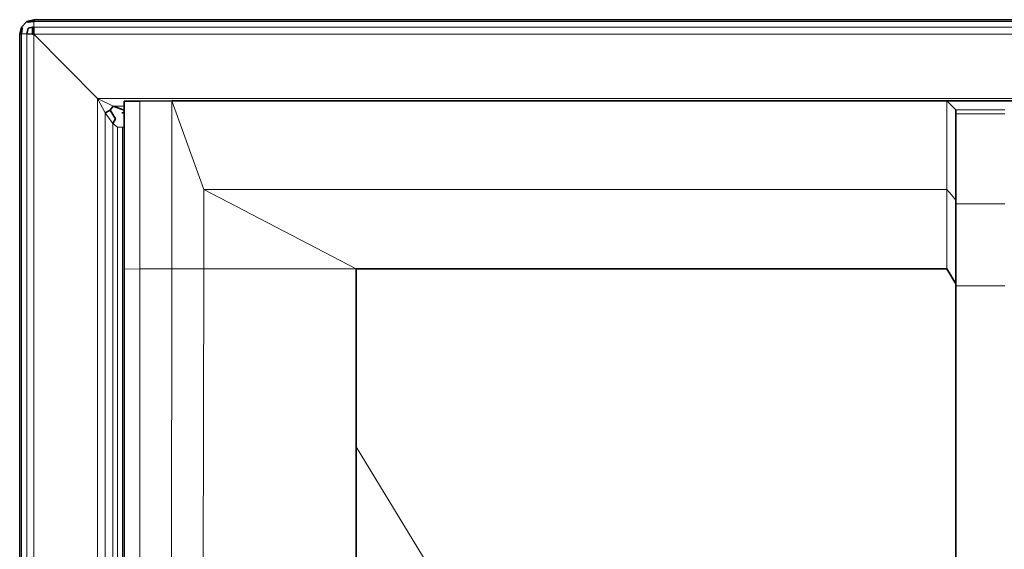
# Model space of a CAD drawing. Header units: inches. Extents: x 0 to 12.9, y 0 to 8.3.
# Tile 8 of 52: x 2.507 to 3.004, y 3.539 to 3.806. Entities that reach past the tile are written whole.
import ezdxf

# ---------------------------------------------------------------- set-up
doc = ezdxf.new("R2010")
doc.units = ezdxf.units.IN
doc.header["$MEASUREMENT"] = 0
doc.layers.add('Default', color=7, linetype='Continuous')

# ---------------------------------------------------------------- blocks, each defined once
blk = doc.blocks.new('MODEL_2')
at = {"lineweight": 35}
for p, q in [((2.50762, 3.80225), (2.51038, 3.80502)), ((2.51038, 3.80502), (2.5139, 3.80594)), ((2.51038, 3.80502), (2.511, 3.80469)), ((2.511, 3.80469), (2.51389, 3.80501)), ((2.51389, 3.80501), (2.5139, 3.80594)), ((4.56798, 3.80594), (2.5139, 3.80594)), ((2.50669, 3.79873), (2.50762, 3.80225)), ((2.50793, 3.80163), (2.50762, 3.80225)), ((2.50762, 3.79875), (2.50793, 3.80163)), ((2.51098, 3.80161), (2.51035, 3.79873)), ((2.51323, 3.8021), (2.51098, 3.80161)), ((2.51336, 3.80213), (2.51323, 3.8021)), ((2.51323, 3.8021), (2.51323, 3.7987)), ((2.51387, 3.80223), (2.51336, 3.80213)), ((2.51384, 3.79869), (2.51386, 3.80088)), ((2.51386, 3.80088), (2.51387, 3.80223)), ((2.50669, 3.79873), (2.50762, 3.79875)), ((2.50669, 3.79873), (2.50669, 1.96511)), ((2.51035, 3.79873), (2.51323, 3.7987)), ((2.51323, 3.7987), (2.51384, 3.79869)), ((2.55942, 3.76483), (2.56743, 3.76483)), ((2.55942, 3.76483), (2.55942, 3.76236)), ((2.58356, 3.76495), (2.56743, 3.76483)), ((2.97495, 3.76495), (2.58356, 3.76495)), ((2.97495, 3.76495), (3.0104, 3.76495)), ((2.54993, 3.75886), (2.55231, 3.76032)), ((2.55231, 3.76032), (2.55396, 3.76236)), ((2.55504, 3.75593), (2.55231, 3.76032)), ((2.55396, 3.76236), (2.55942, 3.76022)), ((2.55942, 3.76236), (2.55942, 3.76022)), ((2.55942, 3.76022), (2.55942, 3.75929)), ((2.97948, 3.75842), (2.97948, 3.76048)), ((2.55504, 3.75593), (2.55371, 3.7535)), ((2.55942, 3.75929), (2.55827, 3.7588)), ((2.55942, 3.75929), (2.55942, 3.75835)), ((2.55942, 3.75835), (2.55942, 3.75719)), ((2.55942, 3.75719), (2.55942, 3.75523)), ((2.55942, 3.75523), (2.55942, 3.75458)), ((2.55942, 3.75458), (2.55942, 3.75176)), ((2.97948, 3.75842), (2.97948, 3.7148)), ((2.55942, 3.75176), (2.55942, 3.6801)), ((2.97948, 3.7148), (2.97948, 3.71293)), ((2.97948, 3.71293), (2.97948, 3.67259)), ((2.55942, 3.6801), (2.55942, 3.50674)), ((2.67668, 3.59042), (2.67669, 3.68011)), ((2.97495, 3.68011), (2.67669, 3.68011)), ((2.97495, 3.68011), (2.97948, 3.67259)), ((2.97948, 3.67259), (2.97948, 3.67166)), ((2.97948, 3.67166), (2.97948, 3.53125)), ((2.67668, 3.50674), (2.67668, 3.59042))]:
    blk.add_line(p, q, dxfattribs=at)
at = {"lineweight": 0}
for p, q in [((2.51387, 3.80223), (2.51389, 3.80501)), ((2.51389, 3.80501), (4.56748, 3.80497)), ((2.51384, 3.79869), (2.51386, 3.80088)), ((2.51386, 3.80088), (2.51387, 3.80223)), ((2.51387, 3.80223), (4.56726, 3.80207)), ((4.56726, 3.80207), (2.51387, 3.80223)), ((2.50762, 1.96511), (2.50762, 3.79875)), ((2.50762, 3.79875), (2.51035, 3.79873)), ((2.51038, 1.96511), (2.51035, 3.79873)), ((2.51035, 3.79873), (2.51323, 3.7987)), ((2.51035, 3.79873), (2.51038, 1.96511)), ((2.51323, 3.7987), (2.51384, 3.79869)), ((2.5139, 1.96511), (2.51384, 3.79869)), ((2.51384, 3.79869), (2.54595, 3.76615)), ((2.51384, 3.79869), (2.5139, 1.96511)), ((2.54595, 3.76615), (2.51384, 3.79869)), ((2.51384, 3.79869), (4.56741, 3.7984)), ((4.56741, 3.7984), (2.51384, 3.79869)), ((2.54595, 3.76615), (2.5459, 2.28569)), ((2.5459, 2.28569), (2.54595, 3.76615)), ((4.53819, 3.76644), (2.54595, 3.76615)), ((2.54595, 3.76615), (4.53819, 3.76644)), ((2.54595, 3.76615), (2.54993, 3.75886)), ((2.55396, 3.76236), (2.54595, 3.76615)), ((2.56743, 3.76483), (2.55942, 3.76483)), ((2.55942, 3.76483), (2.55942, 3.76236)), ((2.55942, 3.76483), (2.56743, 3.76483)), ((2.55942, 3.76236), (2.55942, 3.76483)), ((2.58356, 3.76495), (2.56743, 3.76483)), ((2.56743, 3.76483), (2.58356, 3.76495)), ((2.56743, 3.76483), (2.56743, 3.68011)), ((2.56743, 3.68011), (2.56743, 3.76483)), ((2.97495, 3.76495), (2.58356, 3.76495)), ((2.58356, 3.76495), (2.58356, 3.68011)), ((2.59969, 3.72027), (2.58356, 3.76495)), ((2.58356, 3.76495), (2.97495, 3.76495)), ((2.58356, 3.68011), (2.58356, 3.76495)), ((2.58356, 3.76495), (2.59969, 3.72027)), ((3.0104, 3.76495), (2.97495, 3.76495)), ((2.97496, 3.72027), (2.97495, 3.76495)), ((2.97495, 3.76495), (2.97948, 3.76048)), ((2.97948, 3.76048), (2.97495, 3.76495)), ((2.97495, 3.76495), (3.0104, 3.76495)), ((2.97495, 3.76495), (2.97496, 3.72027)), ((2.55942, 3.76236), (2.55396, 3.76236)), ((2.55942, 3.76022), (2.55942, 3.76236)), ((2.55942, 3.75929), (2.55942, 3.76022)), ((2.97948, 3.75842), (2.97948, 3.76048)), ((2.97948, 3.76048), (3.00419, 3.76048)), ((2.97948, 3.76048), (2.97948, 3.75842)), ((3.00419, 3.76048), (2.97948, 3.76048)), ((2.54993, 3.75886), (2.55, 2.28617)), ((2.55, 2.28617), (2.54993, 3.75886)), ((2.54993, 3.75886), (2.55371, 3.7535)), ((2.55942, 3.75835), (2.55942, 3.75929)), ((2.55942, 3.75719), (2.55942, 3.75835)), ((2.55942, 3.75523), (2.55942, 3.75719)), ((2.55942, 3.75458), (2.55942, 3.75523)), ((2.55942, 3.75176), (2.55942, 3.75458)), ((3.00419, 3.75842), (2.97948, 3.75842)), ((2.97948, 3.75842), (2.97948, 3.7148)), ((2.97948, 3.75842), (3.00419, 3.75842)), ((2.97948, 3.7148), (2.97948, 3.75842)), ((2.55369, 2.28762), (2.55371, 3.7535)), ((2.55371, 3.7535), (2.55369, 2.28762)), ((2.55371, 3.7535), (2.55613, 3.75171)), ((2.55613, 3.75171), (2.55613, 2.2897)), ((2.55613, 2.2897), (2.55613, 3.75171)), ((2.55613, 3.75171), (2.55863, 3.75171)), ((2.55863, 3.75171), (2.55942, 3.75176)), ((2.55863, 3.75171), (2.55863, 2.29242)), ((2.55863, 2.29242), (2.55863, 3.75171)), ((2.55942, 3.75176), (2.55942, 3.6801)), ((2.55942, 3.6801), (2.55942, 3.75176)), ((2.67669, 3.68011), (2.59969, 3.72027)), ((2.59969, 3.72027), (2.97496, 3.72027)), ((2.59969, 3.72027), (2.67669, 3.68011)), ((2.59969, 3.68011), (2.59969, 3.72027)), ((2.97496, 3.72027), (2.59969, 3.72027)), ((2.59969, 3.72027), (2.59969, 3.68011)), ((2.97495, 3.68011), (2.97496, 3.72027)), ((2.97496, 3.72027), (2.97495, 3.68011)), ((2.97724, 3.7175), (2.97496, 3.72027)), ((2.97496, 3.72027), (2.97724, 3.7175)), ((2.97948, 3.7148), (2.97724, 3.7175)), ((2.97724, 3.7175), (2.97948, 3.7148)), ((2.97948, 3.7148), (2.97948, 3.71293)), ((2.97948, 3.71293), (2.97948, 3.7148)), ((2.97948, 3.71293), (2.97948, 3.67259)), ((3.00419, 3.71293), (2.97948, 3.71293)), ((2.97948, 3.67259), (2.97948, 3.71293)), ((2.97948, 3.71293), (3.00419, 3.71293)), ((2.56743, 3.68011), (2.55942, 3.6801)), ((2.55942, 3.6801), (2.56743, 3.68011)), ((2.55942, 3.6801), (2.55942, 3.50674)), ((2.55942, 3.50674), (2.55942, 3.6801)), ((2.58356, 3.68011), (2.56743, 3.68011)), ((2.56743, 3.68011), (2.56743, 3.50674)), ((2.56743, 3.68011), (2.58356, 3.68011)), ((2.56743, 3.50674), (2.56743, 3.68011)), ((2.58339, 3.50674), (2.58356, 3.68011)), ((2.58356, 3.68011), (2.58339, 3.50674)), ((2.59969, 3.68011), (2.58356, 3.68011)), ((2.58356, 3.68011), (2.59969, 3.68011)), ((2.59969, 3.68011), (2.59936, 3.50674)), ((2.59936, 3.50674), (2.59969, 3.68011)), ((2.67669, 3.68011), (2.59969, 3.68011)), ((2.59969, 3.68011), (2.67669, 3.68011)), ((2.67668, 3.59042), (2.67669, 3.68011)), ((2.67669, 3.68011), (2.67668, 3.59042)), ((2.67669, 3.68011), (2.97495, 3.68011)), ((2.97495, 3.68011), (2.67669, 3.68011)), ((2.97948, 3.67259), (2.97495, 3.68011)), ((2.97495, 3.68011), (2.97948, 3.67259)), ((2.97948, 3.67259), (2.97948, 3.67166)), ((2.97948, 3.67166), (2.97948, 3.67259)), ((2.97948, 3.67166), (2.97948, 3.53125)), ((3.00419, 3.67166), (2.97948, 3.67166)), ((2.97948, 3.67166), (3.00419, 3.67166)), ((2.97948, 3.53125), (2.97948, 3.67166)), ((2.72952, 3.50361), (2.67668, 3.59042)), ((2.67668, 3.59042), (2.72952, 3.50361)), ((2.67668, 3.50674), (2.67668, 3.59042)), ((2.67668, 3.59042), (2.67668, 3.50674))]:
    blk.add_line(p, q, dxfattribs=at).dxf.unprotected_set("ltscale", 0)
blk = doc.blocks.new('Page 1')
at = {"layer": 'Default'}
blk.add_blockref('MODEL_2', (0, 0), dxfattribs=at)

msp = doc.modelspace()

# ---------------------------------------------------------------- block references
msp.add_blockref('Page 1', (0, 0))

doc.saveas('drawing.dxf')
